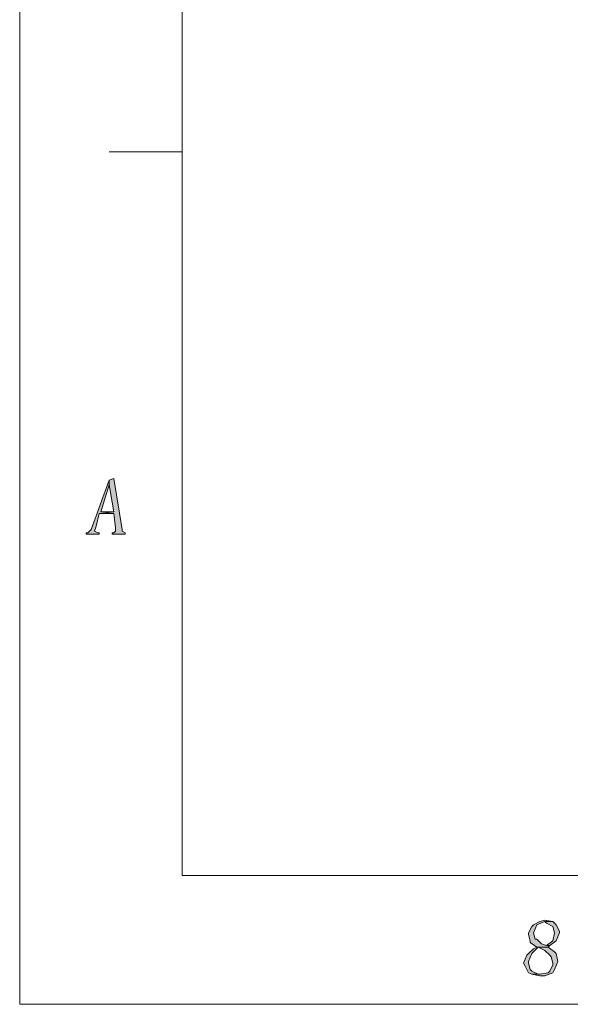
# Model space of a CAD drawing. Header units: millimetres. Extents: x -296 to 295, y -209 to 209.
# Tile 1 of 120: x -296 to -246, y -209 to -118. Entities that reach past the tile are written whole.
import ezdxf

# ---------------------------------------------------------------- set-up
doc = ezdxf.new("R2010")
doc.units = ezdxf.units.MM
doc.header["$MEASUREMENT"] = 0
doc.layers.add('layer 1', color=7, linetype='Continuous')

msp = doc.modelspace()

# ---------------------------------------------------------------- hatches: boundary and pattern name
at = {"layer": 'layer 1'}
h = msp.add_hatch(color=1, dxfattribs=at)
edge = h.paths.add_edge_path()
edge.add_spline(control_points=[(-287.9778, -160.6872), (-287.9778, -160.6872), (-289.6226, -165.2347), (-289.6226, -165.2347), (-289.6226, -165.2347), (-289.7722, -165.3814), (-289.7722, -165.3814), (-289.7722, -165.3814), (-289.9217, -165.5281), (-289.9217, -165.5281), (-289.9217, -165.5281), (-290.0713, -165.5281), (-290.0713, -165.5281), (-290.0713, -165.5281), (-290.0713, -165.6748), (-290.0713, -165.6748), (-290.0713, -165.6748), (-288.875, -165.6748), (-288.875, -165.6748), (-288.875, -165.6748), (-288.875, -165.5281), (-288.875, -165.5281), (-288.875, -165.5281), (-289.0245, -165.5281), (-289.0245, -165.5281), (-289.0245, -165.5281), (-289.3236, -165.3814), (-289.3236, -165.3814), (-289.3236, -165.3814), (-289.174, -164.9413), (-289.174, -164.9413), (-289.174, -164.9413), (-288.875, -163.7678), (-288.875, -163.7678), (-288.875, -163.7678), (-287.5292, -163.7678), (-287.5292, -163.7678), (-287.5292, -163.7678), (-288.7254, -163.6211), (-288.7254, -163.6211), (-288.7254, -163.6211), (-287.9778, -161.1273), (-287.9778, -161.1273), (-287.9778, -161.1273), (-287.9778, -161.1273), (-287.9778, -161.1273), (-287.9778, -161.1273), (-287.9778, -160.6872), (-287.9778, -160.6872)], knot_values=[0, 0, 0, 0, 0.0625, 0.0625, 0.0625, 0.125, 0.125, 0.125, 0.1875, 0.1875, 0.1875, 0.25, 0.25, 0.25, 0.3125, 0.3125, 0.3125, 0.375, 0.375, 0.375, 0.4375, 0.4375, 0.4375, 0.5, 0.5, 0.5, 0.5625, 0.5625, 0.5625, 0.625, 0.625, 0.625, 0.6875, 0.6875, 0.6875, 0.75, 0.75, 0.75, 0.8125, 0.8125, 0.8125, 0.875, 0.875, 0.875, 0.9375, 0.9375, 0.9375, 1, 1, 1, 1], degree=3, periodic=1)
h = msp.add_hatch(color=1, dxfattribs=at)
edge = h.paths.add_edge_path()
edge.add_spline(control_points=[(-287.5292, -160.5405), (-287.5292, -160.5405), (-287.9778, -160.6872), (-287.9778, -160.6872), (-287.9778, -160.6872), (-287.9778, -161.1273), (-287.9778, -161.1273), (-287.9778, -161.1273), (-287.5292, -163.6211), (-287.5292, -163.6211), (-287.5292, -163.6211), (-288.7254, -163.6211), (-288.7254, -163.6211), (-288.7254, -163.6211), (-287.5292, -163.7678), (-287.5292, -163.7678), (-287.5292, -163.7678), (-287.3796, -165.088), (-287.3796, -165.088), (-287.3796, -165.088), (-287.3796, -165.3814), (-287.3796, -165.3814), (-287.3796, -165.3814), (-287.5292, -165.5281), (-287.5292, -165.5281), (-287.5292, -165.5281), (-287.6787, -165.5281), (-287.6787, -165.5281), (-287.6787, -165.5281), (-287.6787, -165.6748), (-287.6787, -165.6748), (-287.6787, -165.6748), (-286.4824, -165.6748), (-286.4824, -165.6748), (-286.4824, -165.6748), (-286.4824, -165.5281), (-286.4824, -165.5281), (-286.4824, -165.5281), (-286.4824, -165.5281), (-286.4824, -165.5281), (-286.4824, -165.5281), (-286.7815, -165.3814), (-286.7815, -165.3814), (-286.7815, -165.3814), (-286.7815, -165.2347), (-286.7815, -165.2347), (-286.7815, -165.2347), (-287.5292, -160.5405), (-287.5292, -160.5405)], knot_values=[0, 0, 0, 0, 0.0625, 0.0625, 0.0625, 0.125, 0.125, 0.125, 0.1875, 0.1875, 0.1875, 0.25, 0.25, 0.25, 0.3125, 0.3125, 0.3125, 0.375, 0.375, 0.375, 0.4375, 0.4375, 0.4375, 0.5, 0.5, 0.5, 0.5625, 0.5625, 0.5625, 0.625, 0.625, 0.625, 0.6875, 0.6875, 0.6875, 0.75, 0.75, 0.75, 0.8125, 0.8125, 0.8125, 0.875, 0.875, 0.875, 0.9375, 0.9375, 0.9375, 1, 1, 1, 1], degree=3, periodic=1)
h = msp.add_hatch(color=1, dxfattribs=at)
edge = h.paths.add_edge_path()
edge.add_spline(control_points=[(-247.9049, -201.1723), (-247.9049, -201.1723), (-248.3535, -201.319), (-248.3535, -201.319), (-248.3535, -201.319), (-248.9516, -201.6124), (-248.9516, -201.6124), (-248.9516, -201.6124), (-249.1011, -201.7591), (-249.1011, -201.7591), (-249.1011, -201.7591), (-249.4002, -202.3459), (-249.4002, -202.3459), (-249.4002, -202.3459), (-249.4002, -202.4926), (-249.4002, -202.4926), (-249.4002, -202.4926), (-249.2507, -203.0794), (-249.2507, -203.0794), (-249.2507, -203.0794), (-249.2507, -203.2261), (-249.2507, -203.2261), (-249.2507, -203.2261), (-248.6525, -203.6661), (-248.6525, -203.6661), (-248.6525, -203.6661), (-248.9516, -203.8128), (-248.9516, -203.8128), (-248.9516, -203.8128), (-249.4002, -204.2529), (-249.4002, -204.2529), (-249.4002, -204.2529), (-249.5497, -204.3996), (-249.5497, -204.3996), (-249.5497, -204.3996), (-249.8488, -205.1331), (-249.8488, -205.1331), (-249.8488, -205.1331), (-249.6993, -205.4265), (-249.6993, -205.4265), (-249.6993, -205.4265), (-249.4002, -206.0132), (-249.4002, -206.0132), (-249.4002, -206.0132), (-249.1011, -206.1599), (-249.1011, -206.1599), (-249.1011, -206.1599), (-248.3535, -206.1599), (-248.3535, -206.1599), (-248.3535, -206.1599), (-248.503, -206.1599), (-248.503, -206.1599), (-248.503, -206.1599), (-249.1011, -205.8665), (-249.1011, -205.8665), (-249.1011, -205.8665), (-249.2507, -205.7199), (-249.2507, -205.7199), (-249.2507, -205.7199), (-249.4002, -205.1331), (-249.4002, -205.1331), (-249.4002, -205.1331), (-249.4002, -204.9864), (-249.4002, -204.9864), (-249.4002, -204.9864), (-249.1011, -204.2529), (-249.1011, -204.2529), (-249.1011, -204.2529), (-249.1011, -204.2529), (-249.1011, -204.2529), (-249.1011, -204.2529), (-248.503, -203.6661), (-248.503, -203.6661), (-248.503, -203.6661), (-247.6058, -203.6661), (-247.6058, -203.6661), (-247.6058, -203.6661), (-247.4562, -203.5194), (-247.4562, -203.5194), (-247.4562, -203.5194), (-247.7553, -203.5194), (-247.7553, -203.5194), (-247.7553, -203.5194), (-248.2039, -203.3728), (-248.2039, -203.3728), (-248.2039, -203.3728), (-248.6525, -202.9327), (-248.6525, -202.9327), (-248.6525, -202.9327), (-248.8021, -202.9327), (-248.8021, -202.9327), (-248.8021, -202.9327), (-248.9516, -202.3459), (-248.9516, -202.3459), (-248.9516, -202.3459), (-248.6525, -201.6124), (-248.6525, -201.6124), (-248.6525, -201.6124), (-248.6525, -201.6124), (-248.6525, -201.6124), (-248.6525, -201.6124), (-247.9049, -201.319), (-247.9049, -201.319), (-247.9049, -201.319), (-247.1572, -201.319), (-247.1572, -201.319), (-247.1572, -201.319), (-247.9049, -201.1723), (-247.9049, -201.1723)], knot_values=[0, 0, 0, 0, 0.0277778, 0.0277778, 0.0277778, 0.0555556, 0.0555556, 0.0555556, 0.0833333, 0.0833333, 0.0833333, 0.1111111, 0.1111111, 0.1111111, 0.1388889, 0.1388889, 0.1388889, 0.1666667, 0.1666667, 0.1666667, 0.1944444, 0.1944444, 0.1944444, 0.2222222, 0.2222222, 0.2222222, 0.25, 0.25, 0.25, 0.2777778, 0.2777778, 0.2777778, 0.3055556, 0.3055556, 0.3055556, 0.3333333, 0.3333333, 0.3333333, 0.3611111, 0.3611111, 0.3611111, 0.3888889, 0.3888889, 0.3888889, 0.4166667, 0.4166667, 0.4166667, 0.4444444, 0.4444444, 0.4444444, 0.4722222, 0.4722222, 0.4722222, 0.5, 0.5, 0.5, 0.5277778, 0.5277778, 0.5277778, 0.5555556, 0.5555556, 0.5555556, 0.5833333, 0.5833333, 0.5833333, 0.6111111, 0.6111111, 0.6111111, 0.6388889, 0.6388889, 0.6388889, 0.6666667, 0.6666667, 0.6666667, 0.6944444, 0.6944444, 0.6944444, 0.7222222, 0.7222222, 0.7222222, 0.75, 0.75, 0.75, 0.7777778, 0.7777778, 0.7777778, 0.8055556, 0.8055556, 0.8055556, 0.8333333, 0.8333333, 0.8333333, 0.8611111, 0.8611111, 0.8611111, 0.8888889, 0.8888889, 0.8888889, 0.9166667, 0.9166667, 0.9166667, 0.9444444, 0.9444444, 0.9444444, 0.9722222, 0.9722222, 0.9722222, 1, 1, 1, 1], degree=3, periodic=1)
h = msp.add_hatch(color=1, dxfattribs=at)
edge = h.paths.add_edge_path()
edge.add_spline(control_points=[(-247.1572, -201.319), (-247.1572, -201.319), (-247.9049, -201.319), (-247.9049, -201.319), (-247.9049, -201.319), (-247.7553, -201.4657), (-247.7553, -201.4657), (-247.7553, -201.4657), (-247.1572, -201.7591), (-247.1572, -201.7591), (-247.1572, -201.7591), (-247.1572, -201.7591), (-247.1572, -201.7591), (-247.1572, -201.7591), (-247.0076, -202.3459), (-247.0076, -202.3459), (-247.0076, -202.3459), (-247.1572, -203.0794), (-247.1572, -203.0794), (-247.1572, -203.0794), (-247.7553, -203.5194), (-247.7553, -203.5194), (-247.7553, -203.5194), (-247.4562, -203.5194), (-247.4562, -203.5194), (-247.4562, -203.5194), (-246.8581, -203.0794), (-246.8581, -203.0794), (-246.8581, -203.0794), (-246.559, -202.3459), (-246.559, -202.3459), (-246.559, -202.3459), (-246.559, -202.1992), (-246.559, -202.1992), (-246.559, -202.1992), (-246.8581, -201.6124), (-246.8581, -201.6124), (-246.8581, -201.6124), (-247.1572, -201.319), (-247.1572, -201.319)], knot_values=[0, 0, 0, 0, 0.0769231, 0.0769231, 0.0769231, 0.1538462, 0.1538462, 0.1538462, 0.2307692, 0.2307692, 0.2307692, 0.3076923, 0.3076923, 0.3076923, 0.3846154, 0.3846154, 0.3846154, 0.4615385, 0.4615385, 0.4615385, 0.5384615, 0.5384615, 0.5384615, 0.6153846, 0.6153846, 0.6153846, 0.6923077, 0.6923077, 0.6923077, 0.7692308, 0.7692308, 0.7692308, 0.8461538, 0.8461538, 0.8461538, 0.9230769, 0.9230769, 0.9230769, 1, 1, 1, 1], degree=3, periodic=1)
h = msp.add_hatch(color=1, dxfattribs=at)
edge = h.paths.add_edge_path()
edge.add_spline(control_points=[(-247.6058, -203.6661), (-247.6058, -203.6661), (-248.503, -203.6661), (-248.503, -203.6661), (-248.503, -203.6661), (-247.9049, -203.9595), (-247.9049, -203.9595), (-247.9049, -203.9595), (-247.4562, -204.3996), (-247.4562, -204.3996), (-247.4562, -204.3996), (-247.3067, -204.5463), (-247.3067, -204.5463), (-247.3067, -204.5463), (-247.1572, -205.1331), (-247.1572, -205.1331), (-247.1572, -205.1331), (-247.1572, -205.2798), (-247.1572, -205.2798), (-247.1572, -205.2798), (-247.4562, -205.8665), (-247.4562, -205.8665), (-247.4562, -205.8665), (-247.6058, -206.0132), (-247.6058, -206.0132), (-247.6058, -206.0132), (-248.3535, -206.1599), (-248.3535, -206.1599), (-248.3535, -206.1599), (-249.1011, -206.1599), (-249.1011, -206.1599), (-249.1011, -206.1599), (-248.3535, -206.3066), (-248.3535, -206.3066), (-248.3535, -206.3066), (-247.9049, -206.3066), (-247.9049, -206.3066), (-247.9049, -206.3066), (-247.1572, -206.0132), (-247.1572, -206.0132), (-247.1572, -206.0132), (-247.0076, -205.7199), (-247.0076, -205.7199), (-247.0076, -205.7199), (-246.7086, -204.9864), (-246.7086, -204.9864), (-246.7086, -204.9864), (-246.7086, -204.9864), (-246.7086, -204.9864), (-246.7086, -204.9864), (-246.8581, -204.2529), (-246.8581, -204.2529), (-246.8581, -204.2529), (-247.0076, -204.1062), (-247.0076, -204.1062), (-247.0076, -204.1062), (-247.6058, -203.6661), (-247.6058, -203.6661)], knot_values=[0, 0, 0, 0, 0.0526316, 0.0526316, 0.0526316, 0.1052632, 0.1052632, 0.1052632, 0.1578947, 0.1578947, 0.1578947, 0.2105263, 0.2105263, 0.2105263, 0.2631579, 0.2631579, 0.2631579, 0.3157895, 0.3157895, 0.3157895, 0.3684211, 0.3684211, 0.3684211, 0.4210526, 0.4210526, 0.4210526, 0.4736842, 0.4736842, 0.4736842, 0.5263158, 0.5263158, 0.5263158, 0.5789474, 0.5789474, 0.5789474, 0.6315789, 0.6315789, 0.6315789, 0.6842105, 0.6842105, 0.6842105, 0.7368421, 0.7368421, 0.7368421, 0.7894737, 0.7894737, 0.7894737, 0.8421053, 0.8421053, 0.8421053, 0.8947368, 0.8947368, 0.8947368, 0.9473684, 0.9473684, 0.9473684, 1, 1, 1, 1], degree=3, periodic=1)

# ---------------------------------------------------------------- linework, layer by layer
at = {"layer": 'layer 1', "color": 1, "lineweight": 0}
msp.add_open_spline([(295.3283, 209.2747), (295.3283, 209.2747), (295.3283, -208.9236), (295.3283, -208.9236), (295.3283, -208.9236), (-296.1944, -208.9236), (-296.1944, -208.9236), (-296.1944, -208.9236), (-296.1944, 209.2747), (-296.1944, 209.2747), (-296.1944, 209.2747), (295.3283, 209.2747), (295.3283, 209.2747)], degree=3, knots=[0, 0, 0, 0, 0.25, 0.25, 0.25, 0.5, 0.5, 0.5, 0.75, 0.75, 0.75, 1, 1, 1, 1], dxfattribs=at)
at = {"layer": 'layer 1', "color": 5, "lineweight": 0}
msp.add_open_spline([(-281.2487, 194.7284), (-281.2487, 194.7284), (-281.2487, -197.0649), (-281.2487, -197.0649), (-281.2487, -197.0649), (283.3586, -197.0649), (283.3586, -197.0649)], degree=3, knots=[0, 0, 0, 0, 0.5, 0.5, 0.5, 1, 1, 1, 1], dxfattribs=at)
at = {"layer": 'layer 1', "color": 1, "lineweight": 0}
msp.add_open_spline([(-287.9778, -130.4706), (-287.9778, -130.4706), (-281.2487, -130.4706), (-281.2487, -130.4706)], degree=3, dxfattribs=at)
at = {"layer": 'layer 1', "lineweight": 0}
for points, knots in [([(-287.9778, -160.6872), (-287.9778, -160.6872), (-289.6226, -165.2347), (-289.6226, -165.2347), (-289.6226, -165.2347), (-289.7722, -165.3814), (-289.7722, -165.3814), (-289.7722, -165.3814), (-289.9217, -165.5281), (-289.9217, -165.5281), (-289.9217, -165.5281), (-290.0713, -165.5281), (-290.0713, -165.5281), (-290.0713, -165.5281), (-290.0713, -165.6748), (-290.0713, -165.6748), (-290.0713, -165.6748), (-288.875, -165.6748), (-288.875, -165.6748), (-288.875, -165.6748), (-288.875, -165.5281), (-288.875, -165.5281), (-288.875, -165.5281), (-289.0245, -165.5281), (-289.0245, -165.5281), (-289.0245, -165.5281), (-289.3236, -165.3814), (-289.3236, -165.3814), (-289.3236, -165.3814), (-289.174, -164.9413), (-289.174, -164.9413), (-289.174, -164.9413), (-288.875, -163.7678), (-288.875, -163.7678), (-288.875, -163.7678), (-287.5292, -163.7678), (-287.5292, -163.7678), (-287.5292, -163.7678), (-288.7254, -163.6211), (-288.7254, -163.6211), (-288.7254, -163.6211), (-287.9778, -161.1273), (-287.9778, -161.1273), (-287.9778, -161.1273), (-287.9778, -161.1273), (-287.9778, -161.1273), (-287.9778, -161.1273), (-287.9778, -160.6872), (-287.9778, -160.6872)], [0, 0, 0, 0, 0.0625, 0.0625, 0.0625, 0.125, 0.125, 0.125, 0.1875, 0.1875, 0.1875, 0.25, 0.25, 0.25, 0.3125, 0.3125, 0.3125, 0.375, 0.375, 0.375, 0.4375, 0.4375, 0.4375, 0.5, 0.5, 0.5, 0.5625, 0.5625, 0.5625, 0.625, 0.625, 0.625, 0.6875, 0.6875, 0.6875, 0.75, 0.75, 0.75, 0.8125, 0.8125, 0.8125, 0.875, 0.875, 0.875, 0.9375, 0.9375, 0.9375, 1, 1, 1, 1]), ([(-287.5292, -160.5405), (-287.5292, -160.5405), (-287.9778, -160.6872), (-287.9778, -160.6872), (-287.9778, -160.6872), (-287.9778, -161.1273), (-287.9778, -161.1273), (-287.9778, -161.1273), (-287.5292, -163.6211), (-287.5292, -163.6211), (-287.5292, -163.6211), (-288.7254, -163.6211), (-288.7254, -163.6211), (-288.7254, -163.6211), (-287.5292, -163.7678), (-287.5292, -163.7678), (-287.5292, -163.7678), (-287.3796, -165.088), (-287.3796, -165.088), (-287.3796, -165.088), (-287.3796, -165.3814), (-287.3796, -165.3814), (-287.3796, -165.3814), (-287.5292, -165.5281), (-287.5292, -165.5281), (-287.5292, -165.5281), (-287.6787, -165.5281), (-287.6787, -165.5281), (-287.6787, -165.5281), (-287.6787, -165.6748), (-287.6787, -165.6748), (-287.6787, -165.6748), (-286.4824, -165.6748), (-286.4824, -165.6748), (-286.4824, -165.6748), (-286.4824, -165.5281), (-286.4824, -165.5281), (-286.4824, -165.5281), (-286.4824, -165.5281), (-286.4824, -165.5281), (-286.4824, -165.5281), (-286.7815, -165.3814), (-286.7815, -165.3814), (-286.7815, -165.3814), (-286.7815, -165.2347), (-286.7815, -165.2347), (-286.7815, -165.2347), (-287.5292, -160.5405), (-287.5292, -160.5405)], [0, 0, 0, 0, 0.0625, 0.0625, 0.0625, 0.125, 0.125, 0.125, 0.1875, 0.1875, 0.1875, 0.25, 0.25, 0.25, 0.3125, 0.3125, 0.3125, 0.375, 0.375, 0.375, 0.4375, 0.4375, 0.4375, 0.5, 0.5, 0.5, 0.5625, 0.5625, 0.5625, 0.625, 0.625, 0.625, 0.6875, 0.6875, 0.6875, 0.75, 0.75, 0.75, 0.8125, 0.8125, 0.8125, 0.875, 0.875, 0.875, 0.9375, 0.9375, 0.9375, 1, 1, 1, 1]), ([(-247.9049, -201.1723), (-247.9049, -201.1723), (-248.3535, -201.319), (-248.3535, -201.319), (-248.3535, -201.319), (-248.9516, -201.6124), (-248.9516, -201.6124), (-248.9516, -201.6124), (-249.1011, -201.7591), (-249.1011, -201.7591), (-249.1011, -201.7591), (-249.4002, -202.3459), (-249.4002, -202.3459), (-249.4002, -202.3459), (-249.4002, -202.4926), (-249.4002, -202.4926), (-249.4002, -202.4926), (-249.2507, -203.0794), (-249.2507, -203.0794), (-249.2507, -203.0794), (-249.2507, -203.2261), (-249.2507, -203.2261), (-249.2507, -203.2261), (-248.6525, -203.6661), (-248.6525, -203.6661), (-248.6525, -203.6661), (-248.9516, -203.8128), (-248.9516, -203.8128), (-248.9516, -203.8128), (-249.4002, -204.2529), (-249.4002, -204.2529), (-249.4002, -204.2529), (-249.5497, -204.3996), (-249.5497, -204.3996), (-249.5497, -204.3996), (-249.8488, -205.1331), (-249.8488, -205.1331), (-249.8488, -205.1331), (-249.6993, -205.4265), (-249.6993, -205.4265), (-249.6993, -205.4265), (-249.4002, -206.0132), (-249.4002, -206.0132), (-249.4002, -206.0132), (-249.1011, -206.1599), (-249.1011, -206.1599), (-249.1011, -206.1599), (-248.3535, -206.1599), (-248.3535, -206.1599), (-248.3535, -206.1599), (-248.503, -206.1599), (-248.503, -206.1599), (-248.503, -206.1599), (-249.1011, -205.8665), (-249.1011, -205.8665), (-249.1011, -205.8665), (-249.2507, -205.7199), (-249.2507, -205.7199), (-249.2507, -205.7199), (-249.4002, -205.1331), (-249.4002, -205.1331), (-249.4002, -205.1331), (-249.4002, -204.9864), (-249.4002, -204.9864), (-249.4002, -204.9864), (-249.1011, -204.2529), (-249.1011, -204.2529), (-249.1011, -204.2529), (-249.1011, -204.2529), (-249.1011, -204.2529), (-249.1011, -204.2529), (-248.503, -203.6661), (-248.503, -203.6661), (-248.503, -203.6661), (-247.6058, -203.6661), (-247.6058, -203.6661), (-247.6058, -203.6661), (-247.4562, -203.5194), (-247.4562, -203.5194), (-247.4562, -203.5194), (-247.7553, -203.5194), (-247.7553, -203.5194), (-247.7553, -203.5194), (-248.2039, -203.3728), (-248.2039, -203.3728), (-248.2039, -203.3728), (-248.6525, -202.9327), (-248.6525, -202.9327), (-248.6525, -202.9327), (-248.8021, -202.9327), (-248.8021, -202.9327), (-248.8021, -202.9327), (-248.9516, -202.3459), (-248.9516, -202.3459), (-248.9516, -202.3459), (-248.6525, -201.6124), (-248.6525, -201.6124), (-248.6525, -201.6124), (-248.6525, -201.6124), (-248.6525, -201.6124), (-248.6525, -201.6124), (-247.9049, -201.319), (-247.9049, -201.319), (-247.9049, -201.319), (-247.1572, -201.319), (-247.1572, -201.319), (-247.1572, -201.319), (-247.9049, -201.1723), (-247.9049, -201.1723)], [0, 0, 0, 0, 0.0277778, 0.0277778, 0.0277778, 0.0555556, 0.0555556, 0.0555556, 0.0833333, 0.0833333, 0.0833333, 0.1111111, 0.1111111, 0.1111111, 0.1388889, 0.1388889, 0.1388889, 0.1666667, 0.1666667, 0.1666667, 0.1944444, 0.1944444, 0.1944444, 0.2222222, 0.2222222, 0.2222222, 0.25, 0.25, 0.25, 0.2777778, 0.2777778, 0.2777778, 0.3055556, 0.3055556, 0.3055556, 0.3333333, 0.3333333, 0.3333333, 0.3611111, 0.3611111, 0.3611111, 0.3888889, 0.3888889, 0.3888889, 0.4166667, 0.4166667, 0.4166667, 0.4444444, 0.4444444, 0.4444444, 0.4722222, 0.4722222, 0.4722222, 0.5, 0.5, 0.5, 0.5277778, 0.5277778, 0.5277778, 0.5555556, 0.5555556, 0.5555556, 0.5833333, 0.5833333, 0.5833333, 0.6111111, 0.6111111, 0.6111111, 0.6388889, 0.6388889, 0.6388889, 0.6666667, 0.6666667, 0.6666667, 0.6944444, 0.6944444, 0.6944444, 0.7222222, 0.7222222, 0.7222222, 0.75, 0.75, 0.75, 0.7777778, 0.7777778, 0.7777778, 0.8055556, 0.8055556, 0.8055556, 0.8333333, 0.8333333, 0.8333333, 0.8611111, 0.8611111, 0.8611111, 0.8888889, 0.8888889, 0.8888889, 0.9166667, 0.9166667, 0.9166667, 0.9444444, 0.9444444, 0.9444444, 0.9722222, 0.9722222, 0.9722222, 1, 1, 1, 1]), ([(-247.1572, -201.319), (-247.1572, -201.319), (-247.9049, -201.319), (-247.9049, -201.319), (-247.9049, -201.319), (-247.7553, -201.4657), (-247.7553, -201.4657), (-247.7553, -201.4657), (-247.1572, -201.7591), (-247.1572, -201.7591), (-247.1572, -201.7591), (-247.1572, -201.7591), (-247.1572, -201.7591), (-247.1572, -201.7591), (-247.0076, -202.3459), (-247.0076, -202.3459), (-247.0076, -202.3459), (-247.1572, -203.0794), (-247.1572, -203.0794), (-247.1572, -203.0794), (-247.7553, -203.5194), (-247.7553, -203.5194), (-247.7553, -203.5194), (-247.4562, -203.5194), (-247.4562, -203.5194), (-247.4562, -203.5194), (-246.8581, -203.0794), (-246.8581, -203.0794), (-246.8581, -203.0794), (-246.559, -202.3459), (-246.559, -202.3459), (-246.559, -202.3459), (-246.559, -202.1992), (-246.559, -202.1992), (-246.559, -202.1992), (-246.8581, -201.6124), (-246.8581, -201.6124), (-246.8581, -201.6124), (-247.1572, -201.319), (-247.1572, -201.319)], [0, 0, 0, 0, 0.0769231, 0.0769231, 0.0769231, 0.1538462, 0.1538462, 0.1538462, 0.2307692, 0.2307692, 0.2307692, 0.3076923, 0.3076923, 0.3076923, 0.3846154, 0.3846154, 0.3846154, 0.4615385, 0.4615385, 0.4615385, 0.5384615, 0.5384615, 0.5384615, 0.6153846, 0.6153846, 0.6153846, 0.6923077, 0.6923077, 0.6923077, 0.7692308, 0.7692308, 0.7692308, 0.8461538, 0.8461538, 0.8461538, 0.9230769, 0.9230769, 0.9230769, 1, 1, 1, 1]), ([(-247.6058, -203.6661), (-247.6058, -203.6661), (-248.503, -203.6661), (-248.503, -203.6661), (-248.503, -203.6661), (-247.9049, -203.9595), (-247.9049, -203.9595), (-247.9049, -203.9595), (-247.4562, -204.3996), (-247.4562, -204.3996), (-247.4562, -204.3996), (-247.3067, -204.5463), (-247.3067, -204.5463), (-247.3067, -204.5463), (-247.1572, -205.1331), (-247.1572, -205.1331), (-247.1572, -205.1331), (-247.1572, -205.2798), (-247.1572, -205.2798), (-247.1572, -205.2798), (-247.4562, -205.8665), (-247.4562, -205.8665), (-247.4562, -205.8665), (-247.6058, -206.0132), (-247.6058, -206.0132), (-247.6058, -206.0132), (-248.3535, -206.1599), (-248.3535, -206.1599), (-248.3535, -206.1599), (-249.1011, -206.1599), (-249.1011, -206.1599), (-249.1011, -206.1599), (-248.3535, -206.3066), (-248.3535, -206.3066), (-248.3535, -206.3066), (-247.9049, -206.3066), (-247.9049, -206.3066), (-247.9049, -206.3066), (-247.1572, -206.0132), (-247.1572, -206.0132), (-247.1572, -206.0132), (-247.0076, -205.7199), (-247.0076, -205.7199), (-247.0076, -205.7199), (-246.7086, -204.9864), (-246.7086, -204.9864), (-246.7086, -204.9864), (-246.7086, -204.9864), (-246.7086, -204.9864), (-246.7086, -204.9864), (-246.8581, -204.2529), (-246.8581, -204.2529), (-246.8581, -204.2529), (-247.0076, -204.1062), (-247.0076, -204.1062), (-247.0076, -204.1062), (-247.6058, -203.6661), (-247.6058, -203.6661)], [0, 0, 0, 0, 0.0526316, 0.0526316, 0.0526316, 0.1052632, 0.1052632, 0.1052632, 0.1578947, 0.1578947, 0.1578947, 0.2105263, 0.2105263, 0.2105263, 0.2631579, 0.2631579, 0.2631579, 0.3157895, 0.3157895, 0.3157895, 0.3684211, 0.3684211, 0.3684211, 0.4210526, 0.4210526, 0.4210526, 0.4736842, 0.4736842, 0.4736842, 0.5263158, 0.5263158, 0.5263158, 0.5789474, 0.5789474, 0.5789474, 0.6315789, 0.6315789, 0.6315789, 0.6842105, 0.6842105, 0.6842105, 0.7368421, 0.7368421, 0.7368421, 0.7894737, 0.7894737, 0.7894737, 0.8421053, 0.8421053, 0.8421053, 0.8947368, 0.8947368, 0.8947368, 0.9473684, 0.9473684, 0.9473684, 1, 1, 1, 1])]:
    msp.add_open_spline(points, degree=3, knots=knots, dxfattribs=at)

doc.saveas('drawing.dxf')
